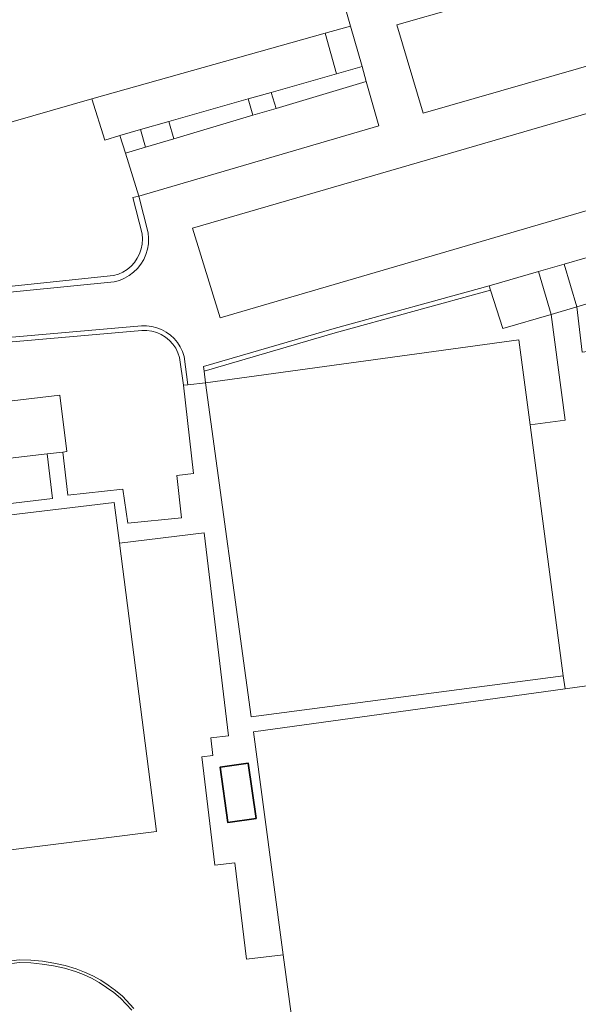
# Model space of a CAD drawing. Header units: metres. Extents: x 229229 to 231729, y 593167 to 595667.
# Tile 44 of 256: x 229898 to 229959, y 594110 to 594217. Entities that reach past the tile are written whole.
import ezdxf

# ---------------------------------------------------------------- set-up
doc = ezdxf.new("R2010")
doc.units = ezdxf.units.M
for name, color, linetype, lineweight in [('B-WE-GR-GROENVOORZIENING-GV', 80, 'Continuous', 18), ('B-WE-OG-BEBOUWING-GV', 7, 'Continuous', 35), ('B-WE-VH-VERHARDING_GESLOTEN-GV', 252, 'Continuous', 18), ('B-WE-VH-VERHARDING_HALFVERHARDING-GV', 252, 'Continuous', 18), ('B-WE-VH-VERHARDING_OPEN-GV', 252, 'Continuous', 18)]:
    doc.layers.add(name, color=color, linetype=linetype, lineweight=lineweight)

msp = doc.modelspace()

# ---------------------------------------------------------------- linework, layer by layer
at = {"layer": 'B-WE-GR-GROENVOORZIENING-GV'}
for points in [[(229935.474, 594211.736), (229934.222, 594216.138), (229931.457, 594215.351), (229932.713, 594210.951)], [(229926.119, 594207.186), (229925.601, 594208.928), (229923.087, 594208.213), (229923.614, 594206.441)], [(229914.448, 594205.756), (229911.369, 594204.88), (229911.937, 594202.97), (229915.005, 594203.882)], [(229956.031, 594184.784), (229950.784, 594183.249), (229949.456, 594187.411), (229932.563, 594182.76), (229918.287, 594178.598), (229918.46, 594177.342), (229952.541, 594182.034), (229953.759, 594172.767), (229957.589, 594173.286)]]:
    msp.add_lwpolyline(points, close=True, dxfattribs=at)
for points in [[(229863.965, 594184.346), (229908.444, 594188.998), (229908.967, 594189.159), (229909.465, 594189.388), (229909.926, 594189.683), (229910.345, 594190.036), (229910.712, 594190.442), (229911.021, 594190.894), (229911.267, 594191.384), (229911.445, 594191.901), (229911.552, 594192.438), (229911.586, 594192.985), (229911.546, 594193.531), (229910.537, 594197.489), (229911.194, 594197.647), (229909.755, 594202.322), (229909.145, 594204.248), (229907.489, 594203.72), (229906.095, 594208.232), (229882.508, 594201.431)], [(229968.381, 594188.426), (229958.851, 594185.609), (229959.427, 594180.692)], [(229887.592, 594174.235), (229902.597, 594176.005), (229903.38, 594169.857), (229902.934, 594169.805), (229903.46, 594165.114), (229909.453, 594165.787), (229909.987, 594162.096), (229915.83, 594162.67), (229915.319, 594167.276), (229917.152, 594167.48), (229916.041, 594177.083), (229915.623, 594180.098), (229915.45, 594180.617), (229915.206, 594181.106), (229914.896, 594181.557), (229914.527, 594181.96), (229914.105, 594182.308), (229913.639, 594182.594), (229913.137, 594182.811), (229912.61, 594182.957), (229912.068, 594183.028), (229911.521, 594183.023), (229894.089, 594181.525)], [(229849.963, 594158.58), (229901.806, 594164.779), (229901.229, 594169.605), (229888.201, 594168.079)], [(229928.552, 594102.859), (229926.909, 594115.151), (229922.919, 594114.671), (229921.656, 594125.149), (229919.46, 594124.884), (229918.038, 594136.685), (229919.24, 594136.83), (229919.011, 594138.734), (229920.964, 594138.969), (229918.308, 594161.019), (229909.086, 594159.908), (229913.107, 594128.532), (229847.333, 594120.272)], [(229898.186, 594114.596), (229899.445, 594114.553), (229900.7, 594114.433), (229901.945, 594114.237), (229903.175, 594113.966), (229904.387, 594113.621), (229905.3, 594113.266), (229906.187, 594112.85), (229907.045, 594112.376), (229907.869, 594111.846), (229908.655, 594111.261), (229909.401, 594110.626), (229910.647, 594109.315)]]:
    msp.add_lwpolyline(points, dxfattribs=at)
at = {"layer": 'B-WE-OG-BEBOUWING-GV'}
msp.add_lwpolyline([(229923.944, 594129.952), (229923.1, 594135.967), (229920.051, 594135.55), (229920.875, 594129.535)], close=True, dxfattribs=at)
at = {"layer": 'B-WE-VH-VERHARDING_GESLOTEN-GV'}
for points in [[(229961.937, 594212.367), (229942.113, 594206.68), (229939.245, 594216.264), (229959.153, 594221.974)], [(229933.233, 594219.615), (229934.222, 594216.138), (229935.474, 594211.736), (229935.938, 594210.104), (229937.318, 594205.291), (229911.194, 594197.647), (229912.213, 594193.65), (229912.263, 594193.058), (229912.239, 594192.464), (229912.14, 594191.878), (229911.969, 594191.308), (229911.727, 594190.765), (229911.42, 594190.256), (229911.051, 594189.79), (229910.626, 594189.374), (229910.153, 594189.014), (229909.638, 594188.717), (229909.09, 594188.486), (229908.518, 594188.326), (229858.063, 594183.312)], [(229966.165, 594197.898), (229920.031, 594184.414), (229917.025, 594194.143), (229963.284, 594207.61)], [(229894.03, 594182.022), (229911.48, 594183.522), (229912.043, 594183.531), (229912.603, 594183.468), (229913.151, 594183.334), (229913.677, 594183.132), (229914.172, 594182.864), (229914.63, 594182.535), (229915.042, 594182.151), (229915.402, 594181.718), (229915.704, 594181.242), (229915.943, 594180.732), (229916.115, 594180.195), (229916.537, 594177.136), (229918.46, 594177.342), (229918.287, 594178.598), (229918.218, 594179.099), (229932.426, 594183.241), (229949.304, 594187.888), (229954.686, 594189.442), (229957.479, 594190.248), (229967.462, 594193.129)], [(229910.432, 594109.106), (229909.193, 594110.41), (229908.464, 594111.031), (229907.695, 594111.601), (229906.889, 594112.119), (229906.051, 594112.582), (229905.184, 594112.989), (229904.292, 594113.336), (229903.107, 594113.673), (229901.904, 594113.939), (229900.687, 594114.133), (229899.461, 594114.253), (229898.23, 594114.299), (229854.243, 594108.532)]]:
    msp.add_lwpolyline(points, dxfattribs=at)
at = {"layer": 'B-WE-VH-VERHARDING_HALFVERHARDING-GV'}
for points in [[(229957.344, 594145.487), (229953.759, 594172.767), (229952.541, 594182.034), (229918.46, 594177.342), (229923.43, 594141.029)], [(229850.111, 594157.344), (229842.626, 594156.448), (229847.333, 594120.272), (229913.107, 594128.532), (229909.086, 594159.908), (229908.518, 594164.339)], [(229926.909, 594115.151), (229928.552, 594102.859), (229978.756, 594109.753), (229973.74, 594146.279), (229970.948, 594145.896), (229957.557, 594144.057), (229923.667, 594139.403)]]:
    msp.add_lwpolyline(points, close=True, dxfattribs=at)
at = {"layer": 'B-WE-VH-VERHARDING_OPEN-GV'}
for points in [[(229961.937, 594212.367), (229959.153, 594221.974), (229939.245, 594216.264), (229942.113, 594206.68)], [(229914.448, 594205.756), (229923.087, 594208.213), (229925.601, 594208.928), (229932.713, 594210.951), (229931.457, 594215.351), (229906.095, 594208.232), (229907.489, 594203.72), (229909.145, 594204.248), (229911.369, 594204.88)], [(229926.119, 594207.186), (229935.938, 594210.104), (229935.474, 594211.736), (229932.713, 594210.951), (229925.601, 594208.928)], [(229935.938, 594210.104), (229926.119, 594207.186), (229923.614, 594206.441), (229915.005, 594203.882), (229911.937, 594202.97), (229909.755, 594202.322), (229911.194, 594197.647), (229937.318, 594205.291)], [(229915.005, 594203.882), (229923.614, 594206.441), (229923.087, 594208.213), (229914.448, 594205.756)], [(229966.165, 594197.898), (229963.284, 594207.61), (229917.025, 594194.143), (229920.031, 594184.414)], [(229909.755, 594202.322), (229911.937, 594202.97), (229911.369, 594204.88), (229909.145, 594204.248)], [(229958.851, 594185.609), (229968.381, 594188.426), (229968.861, 594188.567), (229967.462, 594193.129), (229957.479, 594190.248)], [(229956.031, 594184.784), (229958.851, 594185.609), (229957.479, 594190.248), (229954.686, 594189.442)], [(229949.456, 594187.411), (229950.784, 594183.249), (229956.031, 594184.784), (229954.686, 594189.442), (229949.304, 594187.888)], [(229949.304, 594187.888), (229932.426, 594183.241), (229918.218, 594179.099), (229918.287, 594178.598), (229932.563, 594182.76), (229949.456, 594187.411)], [(229958.851, 594185.609), (229956.031, 594184.784), (229957.589, 594173.286), (229953.759, 594172.767), (229957.344, 594145.487), (229957.557, 594144.057), (229970.948, 594145.896), (229969.89, 594153.867), (229963.292, 594152.991), (229962.373, 594159.931), (229962.889, 594159.999), (229961.519, 594170.089), (229966.993, 594170.832), (229965.751, 594181.433), (229959.427, 594180.692)], [(229902.934, 594169.805), (229903.38, 594169.857), (229902.597, 594176.005), (229887.592, 594174.235), (229888.201, 594168.079), (229901.229, 594169.605)], [(229923.944, 594129.952), (229920.875, 594129.535), (229920.051, 594135.55), (229923.1, 594135.967)]]:
    msp.add_lwpolyline(points, close=True, dxfattribs=at)
for points in [[(229882.508, 594201.431), (229906.095, 594208.232), (229931.457, 594215.351), (229934.222, 594216.138), (229933.233, 594219.615)], [(229858.063, 594183.312), (229908.518, 594188.326), (229909.09, 594188.486), (229909.638, 594188.717), (229910.153, 594189.014), (229910.626, 594189.374), (229911.051, 594189.79), (229911.42, 594190.256), (229911.727, 594190.765), (229911.969, 594191.308), (229912.14, 594191.878), (229912.239, 594192.464), (229912.263, 594193.058), (229912.213, 594193.65), (229911.194, 594197.647), (229910.537, 594197.489), (229911.546, 594193.531), (229911.586, 594192.985), (229911.552, 594192.438), (229911.445, 594191.901), (229911.267, 594191.384), (229911.021, 594190.894), (229910.712, 594190.442), (229910.345, 594190.036), (229909.926, 594189.683), (229909.465, 594189.388), (229908.967, 594189.159), (229908.444, 594188.998), (229863.965, 594184.346)], [(229894.089, 594181.525), (229911.521, 594183.023), (229912.068, 594183.028), (229912.61, 594182.957), (229913.137, 594182.811), (229913.639, 594182.594), (229914.105, 594182.308), (229914.527, 594181.96), (229914.896, 594181.557), (229915.206, 594181.106), (229915.45, 594180.617), (229915.623, 594180.098), (229916.041, 594177.083), (229916.537, 594177.136), (229916.115, 594180.195), (229915.943, 594180.732), (229915.704, 594181.242), (229915.402, 594181.718), (229915.042, 594182.151), (229914.63, 594182.535), (229914.172, 594182.864), (229913.677, 594183.132), (229913.151, 594183.334), (229912.603, 594183.468), (229912.043, 594183.531), (229911.48, 594183.522), (229894.03, 594182.022)], [(229850.111, 594157.344), (229908.518, 594164.339), (229909.086, 594159.908), (229918.308, 594161.019), (229920.964, 594138.969), (229919.011, 594138.734), (229919.24, 594136.83), (229918.038, 594136.685), (229919.46, 594124.884), (229921.656, 594125.149), (229922.919, 594114.671), (229926.909, 594115.151), (229923.667, 594139.403), (229957.557, 594144.057), (229957.344, 594145.487), (229923.43, 594141.029), (229918.46, 594177.342), (229916.537, 594177.136), (229916.041, 594177.083), (229917.152, 594167.48), (229915.319, 594167.276), (229915.83, 594162.67), (229909.987, 594162.096), (229909.453, 594165.787), (229903.46, 594165.114), (229902.934, 594169.805), (229901.229, 594169.605), (229901.806, 594164.779), (229849.963, 594158.58)], [(229910.647, 594109.315), (229909.401, 594110.626), (229908.655, 594111.261), (229907.869, 594111.846), (229907.045, 594112.376), (229906.187, 594112.85), (229905.3, 594113.266), (229904.387, 594113.621), (229903.175, 594113.966), (229901.945, 594114.237), (229900.7, 594114.433), (229899.445, 594114.553), (229898.186, 594114.596), (229854.204, 594108.829)], [(229854.243, 594108.532), (229898.23, 594114.299), (229899.461, 594114.253), (229900.687, 594114.133), (229901.904, 594113.939), (229903.107, 594113.673), (229904.292, 594113.336), (229905.184, 594112.989), (229906.051, 594112.582), (229906.889, 594112.119), (229907.695, 594111.601), (229908.464, 594111.031), (229909.193, 594110.41), (229910.432, 594109.106)]]:
    msp.add_lwpolyline(points, dxfattribs=at)

doc.saveas('drawing.dxf')
